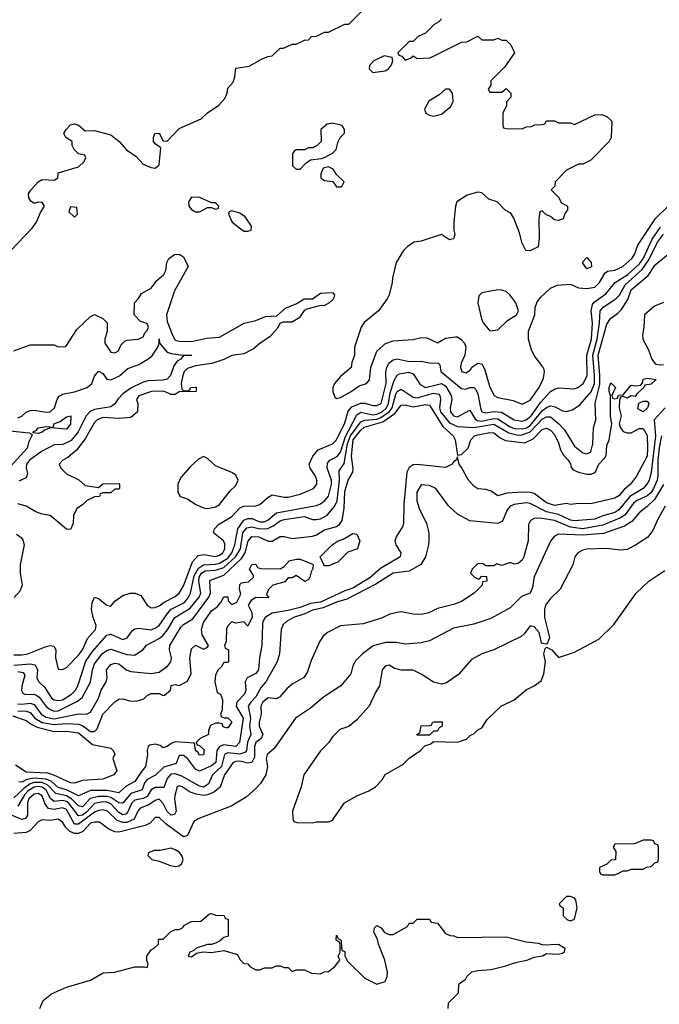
# Model space of a CAD drawing. Header units: inches. Extents: x 2671394 to 2765652, y 830470 to 955458.
# Tile 208 of 256: x 2701119 to 2704290, y 913891 to 918774. Entities that reach past the tile are written whole.
import ezdxf

# ---------------------------------------------------------------- set-up
doc = ezdxf.new("R2010")
doc.units = ezdxf.units.IN
doc.header["$MEASUREMENT"] = 0
doc.layers.add('C7901', color=7, linetype='Continuous')

msp = doc.modelspace()

# ---------------------------------------------------------------- linework, layer by layer
at = {"layer": 'C7901', "color": 2}
for points, elevation in [([(2701074, 917630), (2701180.2, 917739.8), (2701202, 917770), (2701222, 917818), (2701242, 917850), (2701230, 917868), (2701210, 917868.7), (2701190, 917862), (2701173.6, 917873.6), (2701164, 917890), (2701162, 917910), (2701172.9, 917927.1), (2701209.5, 917970.5), (2701230, 917981), (2701290, 917978), (2701308, 917990), (2701310, 918014), (2701410, 918044.7), (2701438, 918070), (2701446, 918090), (2701442, 918102), (2701410, 918108), (2701388, 918130), (2701378, 918150), (2701378, 918170), (2701348, 918190), (2701338, 918210), (2701348.7, 918230), (2701370, 918252), (2701390, 918258), (2701410.9, 918250.9), (2701443.6, 918223.6), (2701490, 918224.7), (2701570, 918202.8), (2701611, 918170), (2701648, 918128), (2701696.3, 918096.3), (2701730, 918058), (2701770, 918041), (2701790, 918038), (2701810, 918054), (2701818, 918138), (2701790, 918158), (2701782, 918170), (2701782, 918190), (2701788.7, 918210), (2701810, 918212), (2701830, 918174), (2701850, 918172), (2701910, 918234), (2702018, 918282), (2702050, 918312), (2702106, 918350), (2702136.4, 918383.6), (2702148, 918410), (2702150, 918434), (2702176.4, 918463.6), (2702186, 918490), (2702190, 918534), (2702256.4, 918543.6), (2702320.4, 918579.6), (2702350, 918592), (2702370, 918594), (2702410, 918632), (2702427.3, 918632.7), (2702470, 918652), (2702490, 918652), (2702530, 918672), (2702550, 918674), (2702566, 918690), (2702590, 918692), (2702630, 918712), (2702650, 918712), (2702730, 918752), (2702750, 918752), (2702850, 918851.3)], 38), ([(2703210, 918778), (2703196.9, 918763.1), (2703174, 918750), (2703130, 918708), (2703094, 918690), (2703070, 918666), (2703050, 918666), (2702994, 918610), (2702998, 918598), (2703012.7, 918592.7), (2703030, 918574), (2703056.4, 918583.6), (2703070, 918594), (2703090, 918582), (2703154.6, 918585.4), (2703310, 918662), (2703336.4, 918663.6), (2703390, 918692), (2703410, 918674), (2703470, 918674), (2703490, 918682), (2703510, 918672), (2703530, 918672), (2703554, 918650), (2703572, 918610), (2703522, 918538), (2703454, 918470), (2703454, 918450), (2703442, 918430), (2703450, 918414), (2703510, 918414), (2703530, 918432), (2703554, 918410), (2703554, 918390), (2703532.7, 918367.3), (2703531.6, 918348.4), (2703514, 918310), (2703514, 918250), (2703518, 918238), (2703530, 918234), (2703610, 918232), (2703630, 918242), (2703656.4, 918243.6), (2703672.7, 918252.7), (2703710, 918254), (2703722, 918258), (2703730, 918272), (2703770, 918272), (2703790, 918262), (2703850, 918262), (2703870, 918254), (2703970, 918302), (2704003.6, 918303.6), (2704030, 918294), (2704054, 918270), (2704052, 918190), (2704042, 918170), (2703950, 918078), (2703910, 918058), (2703890, 918058), (2703830, 918028), (2703774, 917970), (2703771.6, 917948.4), (2703754, 917930), (2703790, 917894), (2703805.4, 917865.4), (2703834, 917850), (2703834, 917830), (2703823.6, 917816.4), (2703812.7, 917787.3), (2703790, 917778), (2703770, 917782), (2703750, 917798), (2703728, 917808), (2703710, 917826), (2703698, 917822), (2703692.7, 917787.3), (2703694, 917690), (2703690, 917648), (2703650, 917628), (2703628.7, 917628.7), (2703610, 917666), (2703597.2, 917717.2), (2703569.2, 917789.2), (2703554.6, 917814.6), (2703526, 917830), (2703486, 917870), (2703444, 917884), (2703410, 917915.3), (2703390, 917919), (2703336.8, 917903.2), (2703286, 917870), (2703278.8, 917850), (2703271, 917770), (2703271.1, 917731.1), (2703276, 917710), (2703270, 917688), (2703250, 917682), (2703210, 917708), (2703110, 917675.3), (2703074, 917670), (2703042, 917650), (2703022, 917630), (2702984.7, 917570), (2702966.4, 917493.6), (2702966, 917470), (2702951, 917410), (2702941, 917390), (2702898, 917330), (2702827.1, 917272.9), (2702811.3, 917250), (2702778, 917150), (2702778, 917110), (2702765.4, 917074.6), (2702762, 917050), (2702710, 917005.2), (2702678.8, 916970), (2702670.8, 916950), (2702670.8, 916930), (2702681.4, 916901.4), (2702690, 916896), (2702710, 916900.7), (2702762, 916930), (2702801.5, 916958.5), (2702838, 916970), (2702852.5, 916987.5), (2702859, 917050), (2702889, 917130), (2702932.3, 917167.7), (2702970, 917180.7), (2703070, 917187.3), (2703110, 917198.8), (2703136.8, 917196.8), (2703190, 917171.3), (2703230, 917194), (2703281.4, 917201.4), (2703290, 917200.7), (2703310, 917186.8), (2703324, 917170), (2703330.7, 917150), (2703326, 917110), (2703308.2, 917070), (2703304.9, 917050), (2703311.3, 917030), (2703330, 917023), (2703350, 917034), (2703365.1, 917054.9), (2703390, 917070.7), (2703410, 917067.3), (2703422.9, 917042.9), (2703450, 916952), (2703470.6, 916910.6), (2703490, 916900.7), (2703564.9, 916884.9), (2703610, 916866.8), (2703650, 916887.7), (2703695.1, 916950), (2703716, 916996), (2703721.2, 917030), (2703718.6, 917038.6), (2703712.7, 917052.7), (2703670, 917108.7), (2703656.6, 917136.6), (2703640.9, 917190), (2703642, 917230), (2703672.7, 917310), (2703674, 917346), (2703684.7, 917375.3), (2703702, 917398), (2703750, 917442), (2703783.1, 917456.9), (2703850, 917462), (2703890, 917444.7), (2703930, 917440.7), (2703970, 917448), (2703994, 917470), (2704021.6, 917518.4), (2704033.8, 917526.2), (2704070, 917532.7), (2704109.2, 917550), (2704154.5, 917590), (2704166.6, 917610), (2704183.5, 917656.5), (2704271.8, 917788.2), (2704403.6, 917916.4)], 38), ([(2701090, 915624.9), (2701130, 915624.2), (2701159, 915630), (2701250, 915665.5), (2701270, 915670.6), (2701287.1, 915667.1), (2701297.3, 915650), (2701296.3, 915610), (2701310, 915554), (2701330, 915552), (2701350, 915562), (2701410, 915622), (2701429.5, 915650), (2701454.7, 915705.3), (2701494.7, 915750), (2701498, 915770), (2701482.4, 915810), (2701474.7, 915850), (2701477.4, 915882.6), (2701489.5, 915910.5), (2701510, 915903), (2701550, 915870.8), (2701570, 915866), (2701590, 915890.8), (2701630, 915918.8), (2701666, 915930), (2701690.7, 915930.7), (2701719.1, 915919.1), (2701750.9, 915870.9), (2701770, 915858), (2701790, 915858.8), (2701810, 915867.7), (2701834.3, 915885.7), (2701890, 915913.4), (2701910, 915930.7), (2701932.6, 915970), (2701975.2, 916084.8), (2702003.3, 916116.7), (2702030, 916121.6), (2702090, 916112), (2702110, 916118), (2702125.6, 916130), (2702135.1, 916150), (2702135.6, 916175.6), (2702129.3, 916190), (2702079, 916230), (2702084, 916250), (2702104, 916270), (2702169.7, 916310.3), (2702210, 916353.4), (2702230, 916361.6), (2702290, 916364), (2702309.5, 916370.5), (2702350, 916406.8), (2702370, 916417.3), (2702430, 916406), (2702450, 916406.8), (2702510, 916420.5), (2702576, 916450), (2702592.7, 916470), (2702592.7, 916490), (2702586, 916510), (2702559.3, 916550), (2702553.2, 916570), (2702572.3, 916610), (2702598.7, 916641.3), (2702670, 916670.8), (2702690, 916690.8), (2702730, 916774.8), (2702747.9, 916832.1), (2702766.1, 916853.9), (2702810, 916871.7), (2702830, 916873.1), (2702870, 916861.3), (2702890, 916860.3), (2702911.1, 916870), (2702935.5, 916970), (2702934.8, 917030), (2702938.5, 917050), (2702948.9, 917071.1), (2702970, 917087.2), (2702990, 917091.8), (2703050, 917079.6), (2703110, 917081.1), (2703150, 917072.4), (2703194, 917070), (2703202, 917062), (2703206.8, 917030), (2703310, 916944.9), (2703330, 916942), (2703350, 916950.4), (2703370, 916950.6), (2703379.9, 916939.9), (2703390, 916918), (2703402.7, 916850), (2703410.8, 916830), (2703430, 916824), (2703470, 916830.3), (2703507.4, 916827.4), (2703570.8, 916790), (2703610, 916783.2), (2703629.3, 916790), (2703654.2, 916810), (2703702, 916878), (2703750, 916930.4), (2703770, 916942.4), (2703790, 916947.7), (2703870, 916942.8), (2703890, 916951), (2703912.7, 916970), (2703932, 917008), (2703931.4, 917110), (2703953.6, 917190), (2703958.9, 917270), (2703951.9, 917330), (2703958.4, 917361.6), (2703966.6, 917373.4), (2704024.9, 917415.1), (2704071.8, 917470), (2704133.7, 917510), (2704190, 917561.3), (2704210, 917588.9), (2704255, 917685), (2704295.6, 917744.4)], 34), ([(2701090, 915574), (2701170, 915580.2), (2701194.9, 915574.9), (2701206.7, 915550), (2701203.8, 915510), (2701212.2, 915492.2), (2701243.2, 915463.2), (2701277.1, 915410), (2701290, 915401.1), (2701310, 915397.4), (2701330, 915401.5), (2701375.1, 915430), (2701395.8, 915450), (2701406.6, 915470), (2701447, 915593), (2701479.8, 915640.2), (2701550, 915722.4), (2701570, 915726.4), (2701630, 915700.4), (2701651, 915709), (2701676.6, 915743.4), (2701690, 915753.4), (2701710, 915756.4), (2701768.7, 915748.7), (2701790, 915757), (2701810, 915770.4), (2701850.9, 915830), (2701869.9, 915850.1), (2701935.3, 915884.7), (2701953.4, 915906.6), (2701965.3, 915930), (2701984.3, 916015.7), (2702005, 916055), (2702030, 916071.1), (2702090, 916074), (2702110, 916079.4), (2702150, 916104.3), (2702170.7, 916130), (2702185.8, 916170), (2702199.8, 916250), (2702230, 916291.5), (2702250, 916300.7), (2702270, 916300.2), (2702310, 916284.5), (2702330, 916284.5), (2702350, 916293.1), (2702391.6, 916328.4), (2702590, 916364.2), (2702610, 916372.4), (2702632, 916390), (2702650, 916410.7), (2702665.3, 916470), (2702663.9, 916490), (2702643.5, 916550), (2702645.5, 916574.5), (2702657, 916590), (2702692.2, 916607.8), (2702708.6, 916630), (2702733.6, 916706.4), (2702790, 916815.3), (2702810, 916827.6), (2702870, 916814.5), (2702890, 916817.8), (2702915.8, 916830), (2702938, 916850), (2702947.2, 916870), (2702956.2, 916923.8), (2702975.9, 916984.1), (2702990, 917010.6), (2703001.7, 917018.3), (2703045.8, 917025.8), (2703070, 917017.3), (2703104.6, 916964.6), (2703130, 916950.4), (2703210, 916970.2), (2703230, 916958), (2703258, 916910), (2703262, 916890), (2703253.7, 916850), (2703255.3, 916830), (2703270, 916808.9), (2703290, 916804.6), (2703350, 916838), (2703375.6, 916795.6), (2703386.1, 916786.1), (2703410, 916783), (2703470, 916797), (2703490, 916794.2), (2703550, 916755.2), (2703572.6, 916747.4), (2703610, 916744.6), (2703631.1, 916750), (2703650, 916762), (2703710, 916834.9), (2703730, 916851.5), (2703750, 916858.9), (2703774, 916854), (2703810, 916834.9), (2703830, 916830.5), (2703860.1, 916839.9), (2703896.4, 916863.6), (2703951.8, 916928.2), (2703968.1, 916970), (2703969.1, 917010), (2703959.9, 917110), (2703981.1, 917190), (2703993.2, 917270), (2703996.9, 917330), (2704011.8, 917348.2), (2704074.7, 917390), (2704092.1, 917407.9), (2704120.5, 917459.5), (2704205.2, 917534.8), (2704237.3, 917582.7), (2704281.2, 917670), (2704310, 917710.2)], 30), ([(2701090, 917132), (2701170, 917162), (2701290, 917162), (2701310, 917152), (2701347.3, 917152.7), (2701402, 917238), (2701470, 917302), (2701490, 917312), (2701530, 917292), (2701552, 917270), (2701552, 917230), (2701541, 917190), (2701541, 917170), (2701570, 917124.7), (2701590, 917122), (2701608.4, 917131.6), (2701620.2, 917159.8), (2701640.2, 917179.8), (2701650, 917184.7), (2701706, 917190), (2701730, 917202), (2701739, 917221), (2701750, 917232), (2701757.2, 917250), (2701750, 917268), (2701718, 917278), (2701686, 917310), (2701688, 917370), (2701708.4, 917391.6), (2701723.1, 917416.9), (2701770, 917442), (2701798.6, 917481.4), (2701833.2, 917510), (2701844, 917530), (2701848.7, 917570), (2701858, 917590), (2701886, 917610), (2701910, 917611.3), (2701930, 917598), (2701954, 917550), (2701885.5, 917430), (2701845.7, 917310), (2701850, 917278), (2701875.5, 917210), (2701890, 917184.9), (2701910, 917179.1), (2701970, 917178), (2702045.1, 917194.9), (2702110, 917199.3), (2702231.7, 917268.3), (2702290, 917281.6), (2702337.4, 917302.6), (2702394.2, 917305.8), (2702437, 917343), (2702492.9, 917367.1), (2702529.6, 917390.4), (2702570, 917390.6), (2702610, 917418), (2702670, 917421), (2702678.8, 917410), (2702674, 917390), (2702652.2, 917367.8), (2702630, 917356.2), (2702605.5, 917354.5), (2702541.7, 917338.3), (2702528.7, 917331.3), (2702504.4, 917295.6), (2702470, 917274), (2702425.5, 917274.5), (2702410, 917269), (2702396.4, 917243.6), (2702358.8, 917201.2), (2702311.3, 917170), (2702278.5, 917141.5), (2702230, 917117.2), (2702170, 917109), (2702130, 917088.7), (2702070.8, 917069.2), (2701990, 917058.2), (2701950, 917044.2), (2701934.4, 917030), (2701926.7, 917010), (2701918.8, 916970), (2701922, 916942), (2701930, 916934), (2701950, 916934), (2701962, 916938), (2701966, 916950), (2701991, 916951), (2701994, 916950), (2701994, 916930), (2701910, 916928), (2701890, 916915.3), (2701870, 916915.3), (2701831.5, 916931.5), (2701772, 916930), (2701710, 916908), (2701698, 916890), (2701704.7, 916870), (2701702, 916830), (2701670, 916802), (2701610, 916796), (2701530, 916800.9), (2701502.8, 916790), (2701490, 916777.2), (2701443.9, 916696.1), (2701399.9, 916640.1), (2701356.8, 916603.2), (2701332, 916590), (2701314, 916570), (2701322, 916550), (2701350, 916522), (2701411.6, 916491.6), (2701443.6, 916463.6), (2701510, 916454), (2701530, 916472), (2701610, 916474), (2701614, 916470), (2701614, 916450), (2701610, 916446), (2701590, 916446), (2701570, 916428), (2701532.7, 916427.3), (2701518, 916422), (2701514, 916410), (2701490, 916408), (2701450, 916388), (2701430, 916368), (2701402, 916350), (2701385.4, 916314.6), (2701383.6, 916276.4), (2701370, 916246), (2701350, 916248), (2701270, 916315.3), (2701223.1, 916323.1), (2701194.6, 916334.6), (2701150, 916362), (2701110, 916374)], 34), ([(2701110, 915542), (2701136.3, 915536.3), (2701143.4, 915523.4), (2701128.9, 915468.9), (2701127.7, 915447.7), (2701134.4, 915434.4), (2701147.7, 915427.7), (2701190, 915429), (2701203.5, 915423.5), (2701215.2, 915415.2), (2701250, 915368.8), (2701270, 915353.1), (2701290, 915345.5), (2701310, 915346.9), (2701405, 915395), (2701427.9, 915412.1), (2701469.5, 915489.5), (2701479.1, 915550), (2701490, 915579.1), (2701528.2, 915630), (2701550, 915646.7), (2701570, 915652), (2701650, 915625.7), (2701690, 915622.8), (2701730, 915651), (2701747.9, 915672.1), (2701810, 915704.9), (2701830, 915721.3), (2701851.6, 915748.4), (2701888.2, 915810), (2701964.4, 915855.6), (2702008.3, 915910), (2702017.4, 915930), (2702007.5, 915987.5), (2702009.1, 916009.1), (2702020.3, 916030), (2702038.8, 916041.2), (2702090, 916043.8), (2702130, 916057.8), (2702189, 916110), (2702212.8, 916150), (2702225.4, 916230), (2702245.2, 916254.8), (2702270, 916259.2), (2702310, 916249.3), (2702349, 916251), (2702376.1, 916263.9), (2702410, 916288.8), (2702430, 916295.8), (2702530, 916310.2), (2702570, 916295.5), (2702590, 916294.9), (2702610, 916298.4), (2702642.6, 916317.4), (2702679.6, 916360.4), (2702692.2, 916387.8), (2702703.5, 916490), (2702703.3, 916536.7), (2702727.5, 916572.5), (2702743.6, 916670), (2702758.7, 916710), (2702810, 916779.7), (2702830, 916787.9), (2702890, 916793), (2702910, 916800.7), (2702950.3, 916829.7), (2702965.4, 916850), (2702982.9, 916917.1), (2702990, 916930.3), (2703010, 916941.1), (2703070, 916901.7), (2703090, 916898.5), (2703170, 916921.6), (2703196.3, 916916.3), (2703202, 916910), (2703205.2, 916890), (2703199.7, 916850), (2703205.8, 916830), (2703250, 916774.7), (2703290, 916756.1), (2703371.1, 916751.1), (2703470, 916768.5), (2703544.6, 916724.6), (2703590, 916714.4), (2703610, 916715), (2703650.4, 916729.6), (2703710, 916792.3), (2703730, 916805.2), (2703750, 916805.3), (2703792.4, 916770), (2703819.7, 916739.7), (2703870, 916658.8), (2703910, 916626), (2703930, 916621), (2703950, 916631.3), (2703960.9, 916670), (2703963.7, 916750), (2703975.1, 916790), (2703972.7, 916872.7), (2703994.6, 916965.4), (2703995.2, 917010), (2703986.3, 917110), (2704030, 917264), (2704047.3, 917292.7), (2704083.5, 917316.5), (2704102.6, 917337.4), (2704133.9, 917386.1), (2704150, 917434.9), (2704234.5, 917505.5), (2704270, 917559.1), (2704350, 917624.7)], 26), ([(2704310, 917372.3), (2704266.2, 917353.8), (2704216, 917310), (2704213.7, 917250), (2704206.4, 917210), (2704208.4, 917190), (2704236.7, 917136.7), (2704252.4, 917090), (2704270, 917066.7), (2704290, 917062), (2704310, 917064.2)], 26), ([(2701110, 916799.3), (2701130, 916807.7), (2701150, 916827.3), (2701170, 916836.3), (2701190, 916837.1), (2701250, 916827), (2701270, 916828.8), (2701290.9, 916849.1), (2701303.6, 916890), (2701313.6, 916906.4), (2701330, 916916.3), (2701390, 916928.4), (2701452.3, 916950), (2701475.6, 916970), (2701490, 917006.8), (2701510, 917030.8), (2701530, 917018.8), (2701550, 916990.6), (2701570, 916988.7), (2701612.7, 917007.3), (2701655.1, 917044.9), (2701710, 917064.6), (2701750.8, 917089.2), (2701773.8, 917106.2), (2701802.9, 917150), (2701809.5, 917170), (2701810, 917191.3), (2701811, 917170), (2701850, 917124.9), (2701870, 917118), (2701929.6, 917110.4), (2701971.3, 917110), (2701931.3, 917108.7), (2701918, 917090), (2701899.5, 917080.5), (2701882.2, 917057.8), (2701866.7, 917010), (2701850, 916991.6), (2701830, 916986.2), (2701756.1, 916983.9), (2701730, 916976.4), (2701670, 916946.6), (2701630, 916918.5), (2701606.2, 916893.8), (2701591, 916869), (2701570, 916853.7), (2701490, 916841.1), (2701468.2, 916831.8), (2701448.1, 916810), (2701408.1, 916730), (2701373.4, 916686.6), (2701332, 916668), (2701290, 916665.7), (2701227.1, 916632.9), (2701166.7, 916590), (2701152, 916570), (2701150.3, 916550), (2701157, 916523), (2701150, 916502.7), (2701113.9, 916486.1)], 30), ([(2701110, 915382.2), (2701130, 915379.3), (2701170, 915384.2), (2701190, 915378.3), (2701224.9, 915330), (2701250, 915315.2), (2701290, 915307.3), (2701410, 915332), (2701450, 915330.5), (2701470, 915340.7), (2701509.6, 915410), (2701522.4, 915450), (2701547.8, 915490), (2701551.5, 915510), (2701549.6, 915550), (2701570, 915576.3), (2701590, 915583), (2701610, 915580.5), (2701646, 915550), (2701670, 915541.3), (2701770, 915532.6), (2701810, 915538.5), (2701852.8, 915570), (2701868.3, 915590), (2701870.9, 915609.1), (2701861.3, 915650), (2701863, 915670), (2701918.2, 915761.8), (2701930, 915774.4), (2701976.8, 915803.2), (2702057.2, 915910), (2702064.8, 915930), (2702061.6, 915990), (2702064.8, 915995.2), (2702130, 916019.6), (2702217.6, 916102.4), (2702237.1, 916130), (2702252.1, 916187.9), (2702268.9, 916211.1), (2702304.7, 916210), (2702350, 916188.2), (2702370, 916188), (2702410, 916210.4), (2702430, 916210.5), (2702470, 916200.7), (2702570, 916213.7), (2702590, 916220.3), (2702630, 916243.6), (2702690, 916261.1), (2702704.5, 916270), (2702716.9, 916290), (2702727.7, 916352.3), (2702730, 916434.8), (2702747.1, 916490), (2702769.7, 916530), (2702772.8, 916547.2), (2702764.2, 916610), (2702772.7, 916690), (2702810, 916739.1), (2702826.7, 916753.3), (2702919.7, 916780.3), (2702978.1, 916821.9), (2703010, 916863), (2703030, 916863.7), (2703070, 916854.7), (2703130, 916865.5), (2703150, 916863.1), (2703216.8, 916756.8), (2703268, 916710), (2703277.1, 916690), (2703290, 916614), (2703310, 916618), (2703342, 916650), (2703355.1, 916690), (2703373.2, 916710), (2703390, 916715.6), (2703450, 916727.7), (2703470, 916725.5), (2703500.6, 916700.6), (2703527.5, 916687.5), (2703623.6, 916676.4), (2703665.1, 916694.9), (2703710, 916742.4), (2703730, 916748), (2703750, 916738.4), (2703770, 916717.3), (2703790, 916676), (2703800.3, 916640.3), (2703814.6, 916614.6), (2703838.8, 916590), (2703850, 916571.3), (2703853.4, 916553.4), (2703862.5, 916542.5), (2703890, 916530.4), (2703930, 916520.7), (2703950, 916520.7), (2703971.6, 916528.4), (2703989.6, 916570), (2704019.5, 916600.5), (2704026.6, 916613.4), (2704030, 916662), (2704040.9, 916690), (2704055.3, 916770), (2704047.5, 916807.5), (2704048.4, 916908.4), (2704042, 916930), (2704042, 916950), (2704050, 916974), (2704072, 916950), (2704054, 916910), (2704058, 916898), (2704070, 916894), (2704082, 916898), (2704088, 916912), (2704110, 916914), (2704150, 916962), (2704170, 916958), (2704198, 916962), (2704207.3, 916972.7), (2704210, 916992), (2704230, 916996), (2704274, 916990), (2704250, 916966), (2704218, 916962), (2704214, 916950), (2704179.6, 916920.4), (2704170, 916906), (2704150, 916908), (2704130, 916898), (2704110, 916906), (2704098, 916902), (2704092, 916888), (2704091, 916850), (2704101, 916810), (2704091.3, 916770), (2704098, 916750), (2704110, 916732), (2704130, 916724.7), (2704150, 916726), (2704190, 916746), (2704210, 916746), (2704230, 916712), (2704232.1, 916647.9), (2704230, 916609.2), (2704177.3, 916510), (2704147.3, 916470), (2704116.5, 916443.5), (2704090, 916412.7), (2704070, 916402), (2703950, 916373.2), (2703890, 916375.1), (2703850, 916369.3), (2703830, 916375.3), (2703770, 916365.4), (2703730, 916377.6), (2703670, 916424.5), (2703650, 916429.7), (2703611.7, 916431.7), (2703533.8, 916426.2), (2703490, 916413.2), (2703456.1, 916436.1), (2703430, 916443.6), (2703390, 916447.3), (2703370, 916460.9), (2703343.6, 916490), (2703310, 916554), (2703297.2, 916570), (2703290, 916606), (2703282, 916590), (2703270, 916582), (2703262.8, 916570), (2703230, 916553.6), (2703090, 916568.5), (2703070, 916566), (2703050, 916553), (2703038, 916530), (2703023.6, 916370), (2703022.3, 916277.7), (2703017.7, 916262.3), (2702984.9, 916210), (2702979.1, 916190), (2702983.8, 916170), (2703008.5, 916130), (2703004.4, 916110), (2702908, 916052), (2702853.9, 916006.1), (2702770, 915955), (2702730, 915941.2), (2702610, 915886.3), (2702560.5, 915879.5), (2702510, 915859), (2702450, 915843.7), (2702370, 915831.7), (2702336, 915810), (2702324.9, 915790), (2702323.1, 915776.9), (2702319.7, 915670), (2702308, 915610), (2702302.7, 915550), (2702290, 915531.5), (2702247.2, 915510), (2702237, 915490), (2702240.4, 915450), (2702232.7, 915430), (2702194.9, 915390), (2702191.7, 915370), (2702226.2, 915310), (2702208.7, 915190), (2702190.2, 915169.8), (2702130, 915178.4), (2702110, 915169.7), (2702096.2, 915150), (2702091.3, 915090), (2702070, 915073.7), (2702010, 915047), (2701990, 915057), (2701950, 915109.6), (2701930, 915125.1), (2701910, 915125.2), (2701895.1, 915084.9), (2701833.3, 915066.7), (2701792.3, 915027.7), (2701750, 915006.9), (2701738.2, 914990), (2701725.5, 914954.5), (2701670, 914936.4), (2701630, 914888.3), (2701610, 914890.8), (2701570, 914916.3), (2701550, 914921.5), (2701510, 914921.9), (2701468.4, 914911.6), (2701430, 914871.3), (2701410, 914876.4), (2701375.8, 914910), (2701350, 914925.9), (2701297.2, 914937.2), (2701258.2, 914978.2), (2701230, 914990.9), (2701190, 914991.5), (2701170, 914984.9), (2701138.3, 914961.7), (2701090, 914914.5)], 22), ([(2704319.6, 916850), (2704264.9, 916790), (2704270.9, 916710), (2704250, 916528.7), (2704239.1, 916490), (2704228.9, 916470), (2704210.2, 916449.8), (2704143.2, 916410), (2704090, 916343.1), (2704070, 916329.8), (2704010, 916314.3), (2703970, 916296.9), (2703870, 916288.7), (2703850, 916292.4), (2703790, 916320.3), (2703730, 916333.3), (2703650, 916375.6), (2703630, 916378), (2703570.3, 916369.7), (2703550, 916361.6), (2703536.1, 916343.9), (2703512.4, 916287.6), (2703490, 916276), (2703350, 916289), (2703290, 916322), (2703244.1, 916364.1), (2703182, 916450), (2703150, 916464), (2703110, 916468), (2703088.2, 916431.8), (2703088.1, 916388.1), (2703098.8, 916350), (2703135.9, 916275.9), (2703146.8, 916230), (2703146.8, 916190), (2703146, 916170), (2703131, 916110), (2703107.5, 916072.5), (2703050, 916039), (2702970, 916029), (2702884.4, 915975.6), (2702740.3, 915899.7), (2702690, 915886.3), (2702622.7, 915857.3), (2702570, 915845.1), (2702532.5, 915827.5), (2702476, 915810), (2702441, 915790), (2702425.5, 915774.5), (2702414.8, 915750), (2702406.8, 915630), (2702396, 915590), (2702339.3, 915490), (2702316.7, 915463.3), (2702290, 915416.3), (2702264.2, 915390), (2702251.8, 915370), (2702263.8, 915310), (2702258.6, 915270), (2702264.9, 915230), (2702248.1, 915191.9), (2702242.7, 915150), (2702238, 915142), (2702210, 915132.4), (2702150, 915138.5), (2702134.9, 915130), (2702119.7, 915070), (2702074.9, 915030), (2702055, 914985), (2702031.8, 914968.2), (2702010, 914972.4), (2701922, 915022), (2701890, 915033.8), (2701867.9, 915032.1), (2701850, 915012), (2701833.1, 914966.9), (2701790, 914966.9), (2701770, 914954.5), (2701750, 914922), (2701730, 914912.3), (2701690, 914904.5), (2701674.7, 914890), (2701654.7, 914845.3), (2701645.1, 914834.9), (2701630, 914831.1), (2701610, 914842.7), (2701570, 914885.8), (2701550, 914894.1), (2701530, 914895.6), (2701490, 914886.8), (2701450, 914844.2), (2701430, 914829.8), (2701410, 914826.4), (2701360.9, 914890), (2701350, 914897.5), (2701330, 914901.4), (2701290, 914897.2), (2701271.9, 914911.9), (2701250, 914953.5), (2701230, 914967.4), (2701210, 914971), (2701190, 914968.4), (2701161.1, 914950), (2701142.5, 914930), (2701110, 914874.3)], 26), ([(2701070, 916736), (2701166, 916726), (2701178, 916718), (2701178, 916710), (2701162.3, 916677.7), (2701155.8, 916650), (2701058.9, 916541.1)], 26), ([(2704300.9, 916710), (2704288.5, 916651.5), (2704282.1, 916590), (2704283.2, 916510), (2704279.2, 916490), (2704260.7, 916450), (2704249, 916430), (2704230, 916412.1), (2704180.5, 916390), (2704162.7, 916377.3), (2704121, 916319), (2704096.8, 916303.2), (2704010, 916267.9), (2703910, 916249.8), (2703850, 916257.5), (2703770, 916290.7), (2703697.5, 916302.5), (2703670, 916301.2), (2703651.3, 916290), (2703641, 916270), (2703639.1, 916190), (2703618, 916110), (2703610, 916094), (2703590, 916077.2), (2703570, 916074), (2703550, 916082), (2703510, 916068), (2703484.7, 916075.3), (2703470, 916066), (2703430, 916066), (2703416.4, 916076.4), (2703390, 916078), (2703362, 916050), (2703354, 916030), (2703374, 916010), (2703390, 916002), (2703398, 916002), (2703410, 916014), (2703432.7, 916012.7), (2703434, 915990), (2703414, 915986), (2703412, 915970), (2703372, 915930), (2703310, 915889.2), (2703270, 915874), (2703190, 915854), (2703147.1, 915832.9), (2703110, 915825.2), (2703070, 915826), (2703010, 915837.2), (2702990, 915834), (2702954.4, 915825.6), (2702913.2, 915806.8), (2702821.4, 915778.6), (2702710, 915769), (2702644.5, 915735.5), (2702623.5, 915716.5), (2702607.1, 915692.9), (2702564.5, 915595.5), (2702544, 915536), (2702527.7, 915512.3), (2702470, 915479.3), (2702443.4, 915456.6), (2702406, 915414), (2702390, 915407), (2702350, 915411.8), (2702324.9, 915390), (2702314.9, 915370), (2702315.5, 915330), (2702306, 915290), (2702306.3, 915270), (2702323.8, 915230), (2702315.5, 915210), (2702290.2, 915189.8), (2702282, 915170), (2702283.5, 915116.5), (2702270.2, 915089.8), (2702250, 915086.6), (2702210, 915097.2), (2702190, 915096), (2702176.3, 915090), (2702134.3, 915030), (2702112.5, 914967.5), (2702079, 914941), (2702050, 914929.7), (2702030, 914926.9), (2701992.8, 914932.8), (2701963.5, 914943.5), (2701924, 914970), (2701910, 914974.7), (2701898.8, 914970), (2701887.1, 914927.1), (2701885.7, 914910), (2701894.4, 914850), (2701886.6, 914833.4), (2701870, 914829.8), (2701850, 914848.2), (2701830, 914886.6), (2701810, 914909.5), (2701790, 914902.9), (2701759.3, 914880.7), (2701716, 914864), (2701703.7, 914850), (2701685.7, 914810), (2701650, 914793.5), (2701630, 914793.5), (2701602.1, 914802.1), (2701553.3, 914850), (2701530, 914856), (2701510, 914853.1), (2701490, 914843.5), (2701410, 914784.2), (2701390, 914785.1), (2701350, 914857.3), (2701330, 914865.1), (2701290, 914857.8), (2701261.8, 914861.8), (2701244.5, 914884.5), (2701230, 914924.5), (2701210, 914937.6), (2701190, 914934), (2701163.9, 914910), (2701157.6, 914890), (2701156.9, 914830), (2701147.2, 914812.8), (2701130, 914807.3), (2701070, 914832.4)], 30), ([(2704310.9, 916469.1), (2704265.9, 916394.1), (2704230, 916359.6), (2704190, 916329.4), (2704154.3, 916285.7), (2704118, 916262), (2704013.8, 916226.2), (2703910, 916217.1), (2703790, 916222.7), (2703770, 916213.2), (2703750, 916188.7), (2703668.7, 916011.3), (2703661.6, 915958.4), (2703650.4, 915929.6), (2703606, 915914), (2703550, 915857.2), (2703455.2, 915804.8), (2703370, 915776), (2703270, 915756), (2703150, 915694), (2703110, 915684), (2703030, 915677.2), (2702985.6, 915685.6), (2702934.4, 915685.6), (2702870.7, 915669.3), (2702818, 915630), (2702784.5, 915595.5), (2702771, 915570), (2702761, 915530), (2702710.8, 915470), (2702625.7, 915414.3), (2702559.9, 915360.1), (2702486, 915310), (2702380.5, 915159.5), (2702346, 915130), (2702341, 915110), (2702346.8, 915070), (2702338.8, 915030), (2702313, 914987), (2702290, 914962), (2702240.7, 914919.3), (2702166.8, 914873.2), (2702007.5, 914812.5), (2701982.8, 914797.2), (2701950, 914728), (2701930, 914722), (2701844.9, 914784.9), (2701810, 914817.2), (2701790, 914817.2), (2701766, 914790), (2701741.3, 914778.7), (2701610, 914745.1), (2701590, 914747), (2701560.5, 914760.5), (2701514, 914794), (2701490, 914794.3), (2701470, 914789.6), (2701431.4, 914748.6), (2701410, 914739.1), (2701390, 914739.1), (2701367.7, 914747.7), (2701347.5, 914767.5), (2701330, 914795.1), (2701310, 914809.5), (2701270, 914803), (2701230, 914805.6), (2701210, 914797), (2701170, 914754), (2701150, 914743.7), (2701090, 914738)], 34), ([(2704318.6, 916361.4), (2704282, 916298), (2704258.7, 916241.3), (2704232.4, 916207.6), (2704172.3, 916167.7), (2704130, 916146), (2704096.8, 916143.2), (2704028.5, 916151.5), (2703930, 916149.2), (2703910, 916144), (2703886, 916130), (2703871.3, 916110), (2703862, 916070), (2703798.8, 915950), (2703750, 915903.7), (2703726, 915870), (2703720.8, 915850), (2703720.3, 915810), (2703744.9, 915710), (2703736.4, 915683.6), (2703730, 915677.2), (2703710, 915680.9), (2703705.7, 915685.7), (2703694.5, 915734.5), (2703670, 915762.7), (2703650, 915768.7), (2703621, 915730), (2703604.5, 915715.5), (2703470, 915649), (2703410, 915629), (2703358, 915602), (2703293.7, 915526.3), (2703234.4, 915485.6), (2703210, 915479), (2703170, 915488.7), (2703109.3, 915529.3), (2703070, 915549), (2703010, 915548.7), (2702977.2, 915557.2), (2702950, 915572.7), (2702930, 915568.7), (2702916, 915550), (2702902, 915470), (2702882, 915438), (2702852, 915370), (2702790, 915302), (2702750, 915268.7), (2702706.4, 915253.6), (2702670, 915218), (2702651.3, 915190), (2702610, 915148.7), (2702527.7, 915030), (2702514.8, 914970), (2702472, 914850), (2702472.7, 914812.7), (2702478, 914798), (2702492.7, 914792.7), (2702570, 914791.3), (2702590, 914796), (2702650, 914796), (2702670, 914804.7), (2702729.4, 914890.6), (2702790, 914926), (2702850, 914950.8), (2702882, 914970), (2702915.5, 915004.5), (2702930, 915031.3), (2703018.6, 915081.4), (2703050, 915112), (2703106, 915150), (2703127.3, 915172.7), (2703156.4, 915183.6), (2703170, 915194), (2703290, 915192), (2703333.6, 915206.4), (2703354.6, 915225.4), (2703370, 915232), (2703390, 915252), (2703410, 915262), (2703436.4, 915303.6), (2703506, 915370), (2703570, 915402), (2703629.1, 915450.9), (2703670, 915471.3), (2703704.7, 915495.3), (2703718, 915530), (2703726, 915590), (2703717.6, 915630), (2703723.6, 915656.4), (2703730, 915662.8), (2703757.3, 915650), (2703790, 915610.8), (2703870, 915638), (2703990, 915702), (2704064.7, 915775.3), (2704175.3, 915930), (2704238, 915990), (2704318, 916042)], 38), ([(2701102, 916222), (2701126.4, 916206.4), (2701134.4, 916194.4), (2701141, 916170), (2701121, 916070), (2701121, 916030), (2701131, 915970), (2701119.8, 915940.2), (2701090.9, 915909.1)], 34), ([(2701110, 915346.2), (2701150, 915345.8), (2701170, 915338.9), (2701194, 915310), (2701230, 915289.4), (2701290, 915278.7), (2701350, 915284.1), (2701410, 915280.2), (2701431.7, 915271.7), (2701470, 915244), (2701476.2, 915243.8), (2701490, 915244.9), (2701502.5, 915257.5), (2701530, 915330.4), (2701590, 915390.8), (2701610, 915404), (2701630, 915406.8), (2701670, 915394.8), (2701703.1, 915396.9), (2701733.6, 915406.4), (2701750, 915422), (2701770, 915432), (2701810, 915432), (2701830, 915422), (2701836.4, 915423.6), (2701866, 915450), (2701870, 915472), (2701890, 915478), (2701910, 915472), (2701950, 915494), (2701968.4, 915531.6), (2701962, 915610), (2701970, 915654), (2701990, 915672), (2702030, 915652), (2702050, 915662), (2702055.3, 915670), (2702023.1, 915723.1), (2702019.3, 915750), (2702030, 915784.7), (2702070, 915842), (2702097.2, 915862.8), (2702115.3, 915884.7), (2702130, 915911.3), (2702151.3, 915911.3), (2702152.7, 915892.7), (2702170, 915874), (2702194.6, 915885.4), (2702214.6, 915925.4), (2702208, 915950), (2702210, 915974), (2702218, 915982), (2702253.6, 915986.4), (2702278, 916010), (2702278, 916018), (2702258, 916050), (2702270, 916072), (2702290, 916074), (2702298, 916058), (2702312.7, 916052.7), (2702410, 916051.3), (2702430, 916062), (2702455.3, 916090), (2702490, 916098.8), (2702510, 916098), (2702570, 916074), (2702574, 916070), (2702572.7, 916052.7), (2702563.6, 916036.4), (2702558, 916010), (2702550, 915998), (2702532.7, 915987.3), (2702490, 916018), (2702470, 916006), (2702450, 916006), (2702434, 915986), (2702374, 915970), (2702350, 915946), (2702342, 915922), (2702352.7, 915912.7), (2702352.7, 915907.3), (2702290, 915908), (2702266, 915894), (2702252, 915870), (2702270, 915834), (2702270.7, 915810.7), (2702250, 915766), (2702230, 915788), (2702190, 915782), (2702170, 915788), (2702152, 915770), (2702144.7, 915755.3), (2702142, 915690), (2702134, 915670), (2702138, 915658), (2702154, 915650), (2702154, 915590), (2702150, 915586), (2702130, 915586), (2702116.9, 915563.1), (2702102, 915550), (2702090, 915526), (2702086, 915490), (2702098, 915438), (2702114, 915430), (2702123.6, 915403.6), (2702122, 915350), (2702114, 915330), (2702118, 915318), (2702132, 915312), (2702150, 915311.3), (2702170, 915292), (2702158, 915270), (2702150, 915262), (2702142, 915262), (2702127.3, 915267.3), (2702122, 915282), (2702110, 915286), (2702090, 915286), (2702065.4, 915274.6), (2702054, 915250), (2702054, 915230), (2702014, 915210), (2701994, 915190), (2701998, 915178), (2702010, 915174), (2702033.2, 915153.2), (2702030, 915129.3), (2702010, 915126.6), (2702001.2, 915141.2), (2701990, 915149.2), (2701986, 915186), (2701890, 915192.7), (2701870, 915184.5), (2701850, 915169.2), (2701830, 915164), (2701814.9, 915174.9), (2701790, 915181.3), (2701763.6, 915176.4), (2701755.5, 915170), (2701750.4, 915150), (2701752.1, 915127.9), (2701743, 915070), (2701718.6, 915041.5), (2701690, 914996.2), (2701646.6, 914973.4), (2701610, 914940.5), (2701551.9, 914951.9), (2701470, 914950.9), (2701410, 914926), (2701350, 914954.2), (2701310, 914967), (2701275.7, 914995.7), (2701250, 915008.1), (2701190, 915013.4), (2701154.6, 915005.4), (2701130, 914993.5), (2701114.3, 914994.3)], 18), ([(2701082.4, 915322.4), (2701150, 915299), (2701178.6, 915278.6), (2701206, 915266), (2701290, 915244.9), (2701350, 915245.7), (2701410, 915238.3), (2701480.3, 915180.3), (2701570, 915162), (2701582, 915150), (2701591.1, 915131.1), (2701581, 915110), (2701601, 915050), (2701586, 915030), (2701530, 915007.6), (2701430, 915000.5), (2701390, 914987.8), (2701370.3, 914989.7), (2701288.2, 915028.2), (2701257.3, 915037.3), (2701150, 915043.1), (2701098, 915078)], 14), ([(2701218, 913870), (2701235.3, 913910), (2701276.6, 913943.4), (2701350, 913976.3), (2701470, 914010.8), (2701532.9, 914047.1), (2701588.4, 914051.6), (2701690, 914078), (2701738, 914078), (2701750, 914074), (2701755.3, 914090), (2701748.7, 914108.7), (2701748.7, 914130), (2701770, 914162), (2701786, 914170), (2701806, 914190), (2701806, 914210), (2701810, 914214), (2701830, 914214), (2701866, 914250), (2701890, 914262), (2701910, 914262), (2701926, 914270), (2701936.4, 914283.6), (2701970, 914302), (2702016.4, 914303.6), (2702060.4, 914339.6), (2702070, 914342), (2702090, 914334), (2702131.6, 914331.6), (2702138, 914318), (2702152.7, 914312.7), (2702152, 914230), (2702130, 914222), (2702110, 914204), (2702090, 914195.3), (2702070, 914188.7), (2702050, 914188.7), (2701994, 914170), (2701982, 914158), (2701962, 914150), (2701954, 914130), (2701970, 914126.8), (2701995.3, 914144.7), (2702028, 914152), (2702070, 914147.7), (2702130, 914158.8), (2702198, 914138), (2702210, 914114), (2702230, 914094), (2702250, 914092), (2702259.6, 914079.6), (2702290, 914062), (2702310, 914062), (2702331.6, 914071.6), (2702370, 914072), (2702390, 914082), (2702410, 914082), (2702430, 914074), (2702450, 914074), (2702470, 914054), (2702490, 914062), (2702530, 914062), (2702565.4, 914045.4), (2702610, 914042), (2702630, 914052), (2702650, 914054), (2702680.4, 914079.6), (2702706, 914110), (2702698, 914130), (2702708, 914150), (2702707.3, 914187.3), (2702702, 914202), (2702688, 914210), (2702690, 914234), (2702698, 914218), (2702712, 914210), (2702714, 914170), (2702718, 914158), (2702730, 914154), (2702731.3, 914131.3), (2702744.7, 914104.7), (2702830, 914021), (2702890, 913991.3), (2702930, 914004.7), (2702941.2, 914030), (2702942.7, 914050), (2702929.3, 914110), (2702897.2, 914190), (2702893.2, 914213.2), (2702875.3, 914250), (2702878, 914270), (2702890, 914282), (2702910.7, 914270.7), (2702926.8, 914246.8), (2702950, 914238), (2702970, 914238), (2703042, 914278), (2703050, 914294), (2703070, 914294), (2703090, 914314), (2703150, 914314), (2703158, 914298), (2703190, 914294), (2703230, 914242), (2703252.7, 914232.7), (2703271.6, 914231.6), (2703290, 914222), (2703530, 914226.8), (2703630, 914201), (2703690, 914194), (2703712.9, 914187.1), (2703790, 914190.4), (2703821, 914170), (2703818.8, 914150), (2703810, 914142.7), (2703790, 914138), (2703730, 914141.2), (2703710.4, 914129.6), (2703670, 914122.9), (2703631.9, 914108.1), (2703570, 914095.6), (2703521.7, 914078.3), (2703457.1, 914062.9), (2703390, 914057.6), (2703358, 914050), (2703336, 914030), (2703327.1, 914012.9), (2703294, 913990), (2703292.7, 913947.3), (2703243.6, 913896.4), (2703242, 913870)], 34)]:
    msp.add_lwpolyline(points, dxfattribs=dict(at, elevation=elevation))
for points, elevation in [([(2702925.4, 918594.6), (2702874, 918570), (2702852.7, 918547.3), (2702852, 918530), (2702870, 918512), (2702930, 918521), (2702948, 918530), (2702962, 918550), (2702968, 918570), (2702966, 918586)], 38), ([(2703230, 918429), (2703198, 918402), (2703146.8, 918370), (2703126, 918330), (2703132, 918310), (2703150, 918301), (2703170, 918296), (2703210, 918304.7), (2703256.5, 918343.5), (2703268.7, 918370), (2703264, 918410), (2703250, 918428.7)], 38), ([(2702670, 918261.2), (2702643.5, 918256.5), (2702612, 918230), (2702614, 918170), (2702594, 918150), (2702570, 918138), (2702550, 918138), (2702530, 918128), (2702490, 918128.7), (2702479.8, 918120.2), (2702471.3, 918110), (2702472, 918050), (2702490, 918032), (2702510, 918032), (2702538, 918062), (2702561.2, 918078.8), (2702614.6, 918085.4), (2702630, 918091.3), (2702670, 918112), (2702688, 918130), (2702698, 918170), (2702708, 918190), (2702728.4, 918211.6), (2702728.7, 918230), (2702718, 918250)], 38), ([(2702650, 918044), (2702622.8, 918037.2), (2702611, 918010), (2702611.3, 917990), (2702630, 917976), (2702671.6, 917971.6), (2702690, 917944.7), (2702710, 917944.7), (2702718, 917950), (2702728, 917970), (2702690, 918006), (2702673.2, 918033.2)], 38), ([(2701970, 917893.2), (2701956, 917870), (2701958, 917850), (2701970, 917832), (2701990, 917822), (2702010, 917822), (2702050, 917842), (2702070, 917842), (2702090, 917834), (2702102, 917838), (2702106, 917850), (2702090, 917866), (2702070, 917866), (2702012.1, 917892.1)], 38), ([(2701370, 917846), (2701362, 917822), (2701390, 917794), (2701406, 917810), (2701402, 917842)], 38), ([(2702170, 917826), (2702158, 917822), (2702154, 917810), (2702172, 917770), (2702230, 917726), (2702250, 917724.7), (2702266, 917730), (2702268, 917750), (2702236.5, 917796.5), (2702210, 917815.3)], 38), ([(2703930, 917538), (2703910, 917566), (2703910, 917574), (2703930, 917594), (2703952, 917570), (2703954, 917550), (2703950, 917546)], 38), ([(2703490, 917434), (2703410, 917419), (2703394.8, 917405.2), (2703390.7, 917370), (2703407.7, 917290), (2703416.3, 917270), (2703450, 917231), (2703490, 917236), (2703537, 917283), (2703581.2, 917310), (2703591.6, 917330), (2703578, 917370), (2703549.2, 917410), (2703530, 917426), (2703510, 917433.2)], 42), ([(2704210, 916829), (2704184, 916844), (2704188.4, 916871.6), (2704210, 916882), (2704230, 916882), (2704238, 916870), (2704231, 916850)], 22), ([(2701350, 916744), (2701270.6, 916749.4), (2701241, 916739), (2701230, 916728.7), (2701210, 916722), (2701186, 916726), (2701186, 916730), (2701202, 916738), (2701210, 916750.7), (2701250, 916756), (2701286, 916754), (2701288, 916770), (2701318.9, 916781.1), (2701350, 916804.7), (2701372, 916810), (2701370, 916768)], 26), ([(2702030, 916608), (2702005.4, 916594.6), (2701963.5, 916556.5), (2701916.9, 916503.1), (2701902, 916470), (2701902, 916430), (2701914, 916410), (2701950, 916398), (2701992, 916370), (2702030, 916354), (2702050.5, 916350.5), (2702090, 916358), (2702109.6, 916370.4), (2702162, 916438), (2702190, 916464.7), (2702202, 916490), (2702190, 916515.3), (2702170, 916528.7), (2702090, 916562), (2702050, 916598)], 38), ([(2702630, 916066), (2702626, 916070), (2702608.9, 916111.1), (2702668, 916170), (2702698, 916190), (2702722, 916198), (2702770, 916226), (2702790, 916222), (2702804.7, 916190), (2702794, 916150), (2702746.4, 916133.6), (2702695.3, 916084.7), (2702650, 916066)], 18), ([(2703090, 915226), (2703088, 915230), (2703102, 915238), (2703110, 915272), (2703150, 915274), (2703162, 915278), (2703166, 915290), (2703172.7, 915292.7), (2703212.7, 915292.7), (2703214, 915270), (2703198, 915262), (2703190, 915246), (2703170, 915246), (2703150, 915226)], 38), ([(2704250, 914706), (2704210, 914706), (2704167.3, 914687.3), (2704070, 914686), (2704062, 914670), (2704074, 914650), (2704072.7, 914607.3), (2704050, 914606), (2704030, 914586), (2703994, 914570), (2703994, 914550), (2703998, 914538), (2704010, 914534), (2704070, 914534), (2704090, 914542), (2704110, 914554), (2704130, 914554), (2704150, 914562), (2704210, 914562), (2704228.4, 914571.6), (2704250, 914574), (2704267.3, 914592.7), (2704282, 914598), (2704286, 914610), (2704286, 914670), (2704282, 914682), (2704267.3, 914687.3), (2704262, 914702)], 38), ([(2701870, 914665.2), (2701814.6, 914654.6), (2701785.4, 914654.6), (2701758, 914642), (2701754, 914630), (2701774, 914610), (2701810, 914602), (2701860.7, 914580.7), (2701890, 914574.8), (2701910, 914577.3), (2701922.7, 914590), (2701929.3, 914610), (2701922, 914630), (2701910, 914646), (2701890, 914658)], 38), ([(2703850, 914426), (2703830, 914426), (2703794, 914390), (2703798, 914378), (2703814, 914370), (2703814, 914330), (2703834, 914310), (2703850, 914304.7), (2703870, 914314), (2703882, 914370), (2703880.4, 914380.4), (2703875.3, 914410), (2703870, 914418)], 38)]:
    msp.add_lwpolyline(points, close=True, dxfattribs=dict(at, elevation=elevation))

doc.saveas('drawing.dxf')
